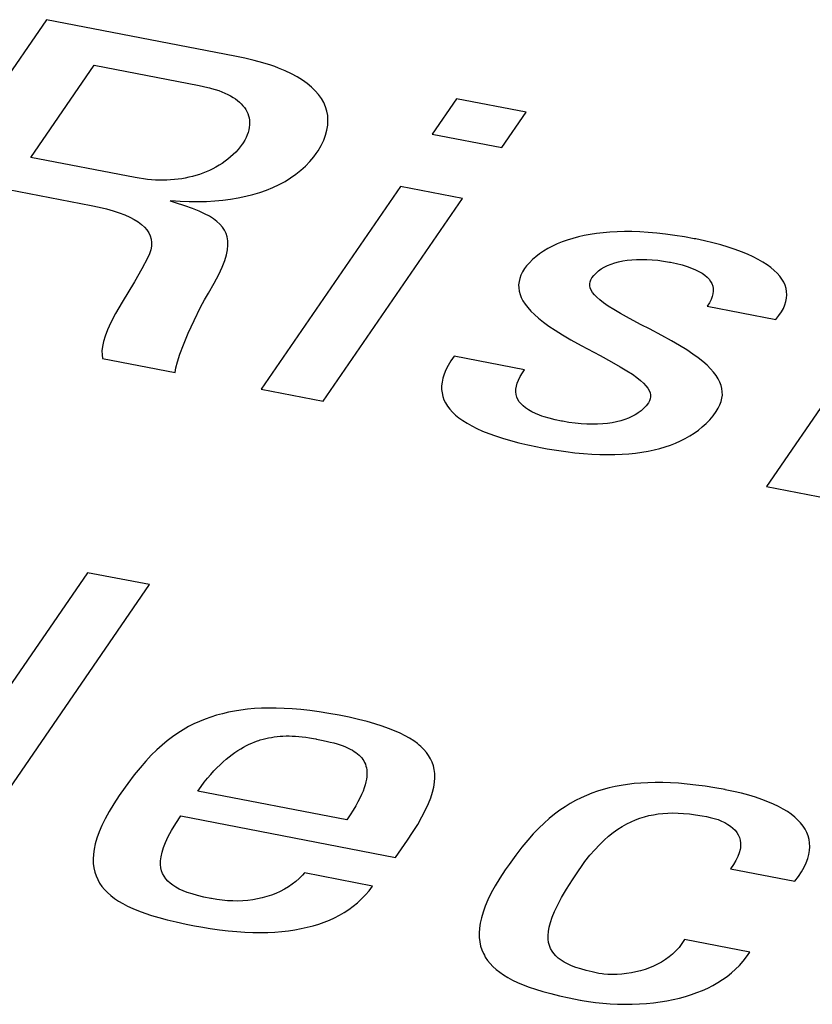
# Model space of a CAD drawing. Header units: millimetres. Extents: x -728 to -141, y -62 to 525.
# Tile 132 of 186: x -236.85 to -234.59, y 472.27 to 475.07. Entities that reach past the tile are written whole.
import ezdxf

# ---------------------------------------------------------------- set-up
doc = ezdxf.new("R2010")
doc.units = ezdxf.units.MM
doc.header["$LTSCALE"] = 23.1
doc.layers.add('R912005502_AM_0', color=7, linetype='CONTINUOUS')

msp = doc.modelspace()

# ---------------------------------------------------------------- linework, layer by layer
at = {"layer": 'R912005502_AM_0', "color": 7}
for p, q in [((-236.7748, 475.0731), (-237.341, 474.2487)), ((-236.2381, 474.9696), (-236.7748, 475.0731)), ((-236.2097, 474.9637), (-236.2381, 474.9696)), ((-236.1832, 474.9573), (-236.2097, 474.9637)), ((-236.8196, 474.6809), (-236.6392, 474.9435)), ((-236.6392, 474.9435), (-236.3398, 474.8858)), ((-236.1586, 474.9505), (-236.1832, 474.9573)), ((-236.1357, 474.9432), (-236.1586, 474.9505)), ((-236.1249, 474.9394), (-236.1357, 474.9432)), ((-236.1145, 474.9355), (-236.1249, 474.9394)), ((-236.095, 474.9274), (-236.1145, 474.9355)), ((-236.0771, 474.919), (-236.095, 474.9274)), ((-236.0607, 474.9101), (-236.0771, 474.919)), ((-236.0458, 474.9009), (-236.0607, 474.9101)), ((-236.3398, 474.8858), (-236.3275, 474.8832)), ((-236.3275, 474.8832), (-236.3158, 474.8805)), ((-236.3158, 474.8805), (-236.3102, 474.8791)), ((-236.3102, 474.8791), (-236.3048, 474.8776)), ((-236.3048, 474.8776), (-236.2944, 474.8744)), ((-236.0323, 474.8913), (-236.0458, 474.9009)), ((-236.0202, 474.8814), (-236.0323, 474.8913)), ((-236.0095, 474.871), (-236.0202, 474.8814)), ((-236.2944, 474.8744), (-236.2845, 474.8711)), ((-236.2845, 474.8711), (-236.2753, 474.8676)), ((-236.2753, 474.8676), (-236.2666, 474.8639)), ((-236.2666, 474.8639), (-236.2584, 474.8601)), ((-236.2584, 474.8601), (-236.2508, 474.856)), ((-236.2508, 474.856), (-236.2437, 474.8518)), ((-236.2437, 474.8518), (-236.237, 474.8475)), ((-236.0002, 474.8602), (-236.0095, 474.871)), ((-235.9922, 474.8491), (-236.0002, 474.8602)), ((-235.9856, 474.8375), (-235.9922, 474.8491)), ((-235.6078, 474.848), (-235.6768, 474.7475)), ((-235.4095, 474.8098), (-235.6078, 474.848)), ((-236.237, 474.8475), (-236.2309, 474.8429)), ((-236.2309, 474.8429), (-236.2252, 474.8381)), ((-236.2252, 474.8381), (-236.2201, 474.8332)), ((-236.2201, 474.8332), (-236.2154, 474.8281)), ((-236.2154, 474.8281), (-236.2112, 474.8228)), ((-236.2112, 474.8228), (-236.2076, 474.8173)), ((-235.9804, 474.8255), (-235.9856, 474.8375)), ((-235.9765, 474.813), (-235.9804, 474.8255)), ((-236.2076, 474.8173), (-236.2044, 474.8116)), ((-236.2044, 474.8116), (-236.2017, 474.8057)), ((-236.2017, 474.8057), (-236.1996, 474.7997)), ((-236.1996, 474.7997), (-236.198, 474.7934)), ((-236.198, 474.7934), (-236.197, 474.7869)), ((-235.9742, 474.8002), (-235.9765, 474.813)), ((-235.9733, 474.7869), (-235.9742, 474.8002)), ((-235.4785, 474.7093), (-235.4095, 474.8098)), ((-236.1974, 474.7666), (-236.1988, 474.7595)), ((-236.1967, 474.7735), (-236.1974, 474.7666)), ((-236.197, 474.7869), (-236.1966, 474.7803)), ((-236.1966, 474.7803), (-236.1967, 474.7735)), ((-235.9762, 474.759), (-235.974, 474.7731)), ((-235.974, 474.7731), (-235.9733, 474.7869)), ((-236.2066, 474.7376), (-236.2104, 474.7303)), ((-236.2034, 474.745), (-236.2066, 474.7376)), ((-236.2008, 474.7523), (-236.2034, 474.745)), ((-236.1988, 474.7595), (-236.2008, 474.7523)), ((-235.9856, 474.7298), (-235.9801, 474.7446)), ((-235.9801, 474.7446), (-235.9762, 474.759)), ((-235.6768, 474.7475), (-235.4785, 474.7093)), ((-236.2232, 474.7113), (-236.2294, 474.7037)), ((-236.2174, 474.7192), (-236.2232, 474.7113)), ((-236.217, 474.7198), (-236.2174, 474.7192)), ((-236.2149, 474.7229), (-236.217, 474.7198)), ((-236.2104, 474.7303), (-236.2149, 474.7229)), ((-236.0017, 474.6994), (-235.9928, 474.7147)), ((-235.9928, 474.7147), (-235.9856, 474.7298)), ((-236.5222, 474.6236), (-236.8196, 474.6809)), ((-236.2506, 474.6825), (-236.2584, 474.676)), ((-236.2432, 474.6893), (-236.2506, 474.6825)), ((-236.2361, 474.6963), (-236.2432, 474.6893)), ((-236.2294, 474.7037), (-236.2361, 474.6963)), ((-236.0247, 474.6691), (-236.0135, 474.6825)), ((-236.0135, 474.6825), (-236.0065, 474.6922)), ((-236.0065, 474.6922), (-236.0017, 474.6994)), ((-236.2924, 474.6534), (-236.3015, 474.6486)), ((-236.2835, 474.6586), (-236.2924, 474.6534)), ((-236.2749, 474.6641), (-236.2835, 474.6586)), ((-236.2665, 474.6699), (-236.2749, 474.6641)), ((-236.2584, 474.676), (-236.2665, 474.6699)), ((-236.0503, 474.6444), (-236.037, 474.6563)), ((-236.037, 474.6563), (-236.0247, 474.6691)), ((-236.3694, 474.6245), (-236.3795, 474.6223)), ((-236.3593, 474.6269), (-236.3694, 474.6245)), ((-236.3493, 474.6297), (-236.3593, 474.6269)), ((-236.3395, 474.6328), (-236.3493, 474.6297)), ((-236.3297, 474.6363), (-236.3395, 474.6328)), ((-236.3202, 474.6401), (-236.3297, 474.6363)), ((-236.3107, 474.6442), (-236.3202, 474.6401)), ((-236.3015, 474.6486), (-236.3107, 474.6442)), ((-236.0796, 474.6226), (-236.0645, 474.6331)), ((-236.0645, 474.6331), (-236.0503, 474.6444)), ((-236.5104, 474.6215), (-236.5222, 474.6236)), ((-236.4988, 474.6197), (-236.5104, 474.6215)), ((-236.4874, 474.6183), (-236.4988, 474.6197)), ((-236.476, 474.6173), (-236.4874, 474.6183)), ((-236.4648, 474.6166), (-236.476, 474.6173)), ((-236.4538, 474.6162), (-236.4648, 474.6166)), ((-236.4428, 474.6161), (-236.4538, 474.6162)), ((-236.432, 474.6164), (-236.4428, 474.6161)), ((-236.4213, 474.6169), (-236.432, 474.6164)), ((-236.4107, 474.6178), (-236.4213, 474.6169)), ((-236.4002, 474.619), (-236.4107, 474.6178)), ((-236.3898, 474.6205), (-236.4002, 474.619)), ((-236.3795, 474.6223), (-236.3898, 474.6205)), ((-235.7671, 474.5982), (-236.1632, 474.0215)), ((-236.1484, 474.5882), (-236.1301, 474.5957)), ((-236.1301, 474.5957), (-236.1125, 474.6039)), ((-236.1125, 474.6039), (-236.0956, 474.6129)), ((-236.0956, 474.6129), (-236.0796, 474.6226)), ((-235.5905, 474.5641), (-235.7671, 474.5982)), ((-236.8824, 474.5895), (-236.6477, 474.5443)), ((-236.2287, 474.5659), (-236.2076, 474.5703)), ((-236.2076, 474.5703), (-236.1872, 474.5756)), ((-236.1872, 474.5756), (-236.1675, 474.5815)), ((-236.1675, 474.5815), (-236.1484, 474.5882)), ((-234.1591, 474.5686), (-234.7253, 473.7442)), ((-236.6477, 474.5443), (-236.625, 474.5396)), ((-236.625, 474.5396), (-236.6041, 474.5346)), ((-236.4219, 474.5563), (-236.4204, 474.5586)), ((-236.4077, 474.5521), (-236.4219, 474.5563)), ((-236.4204, 474.5586), (-236.3942, 474.5566)), ((-236.381, 474.5436), (-236.4077, 474.5521)), ((-236.3942, 474.5566), (-236.3687, 474.5555)), ((-236.3589, 474.5357), (-236.381, 474.5436)), ((-236.3687, 474.5555), (-236.3438, 474.5552)), ((-236.3438, 474.5552), (-236.3196, 474.5557)), ((-236.3196, 474.5557), (-236.2959, 474.5571)), ((-236.2959, 474.5571), (-236.2729, 474.5592)), ((-236.2729, 474.5592), (-236.2505, 474.5622)), ((-236.2505, 474.5622), (-236.2287, 474.5659)), ((-235.9866, 473.9875), (-235.5905, 474.5641)), ((-236.6041, 474.5346), (-236.585, 474.5292)), ((-236.585, 474.5292), (-236.5675, 474.5236)), ((-236.5675, 474.5236), (-236.5517, 474.5175)), ((-236.5517, 474.5175), (-236.5376, 474.5112)), ((-236.3403, 474.5282), (-236.3589, 474.5357)), ((-236.3244, 474.5208), (-236.3403, 474.5282)), ((-236.3109, 474.5136), (-236.3244, 474.5208)), ((-236.2993, 474.5062), (-236.3109, 474.5136)), ((-236.5376, 474.5112), (-236.525, 474.5046)), ((-236.525, 474.5046), (-236.5139, 474.4977)), ((-236.5139, 474.4977), (-236.5042, 474.4904)), ((-236.5042, 474.4904), (-236.496, 474.4829)), ((-236.2893, 474.4987), (-236.2993, 474.5062)), ((-236.2809, 474.4908), (-236.2893, 474.4987)), ((-236.2738, 474.4826), (-236.2809, 474.4908)), ((-236.496, 474.4829), (-236.4891, 474.4749)), ((-236.4891, 474.4749), (-236.4836, 474.4666)), ((-236.4836, 474.4666), (-236.4795, 474.4579)), ((-236.4795, 474.4579), (-236.4768, 474.4487)), ((-236.268, 474.4738), (-236.2738, 474.4826)), ((-236.2635, 474.4645), (-236.268, 474.4738)), ((-236.2604, 474.4545), (-236.2635, 474.4645)), ((-235.2439, 474.4585), (-235.2606, 474.4547)), ((-235.2266, 474.4617), (-235.2439, 474.4585)), ((-235.2087, 474.4644), (-235.2266, 474.4617)), ((-235.19, 474.4666), (-235.2087, 474.4644)), ((-235.1706, 474.4683), (-235.19, 474.4666)), ((-235.1505, 474.4693), (-235.1706, 474.4683)), ((-235.1296, 474.4698), (-235.1505, 474.4693)), ((-235.1079, 474.4697), (-235.1296, 474.4698)), ((-235.0854, 474.469), (-235.1079, 474.4697)), ((-235.0619, 474.4676), (-235.0854, 474.469)), ((-235.0376, 474.4655), (-235.0619, 474.4676)), ((-235.0123, 474.4627), (-235.0376, 474.4655)), ((-234.986, 474.4592), (-235.0123, 474.4627)), ((-234.9587, 474.4549), (-234.986, 474.4592)), ((-236.4758, 474.4288), (-236.4777, 474.4179)), ((-236.4768, 474.4487), (-236.4755, 474.439)), ((-236.4755, 474.439), (-236.4758, 474.4288)), ((-236.2586, 474.4436), (-236.2604, 474.4545)), ((-236.2594, 474.4184), (-236.2582, 474.4316)), ((-236.2582, 474.4316), (-236.2586, 474.4436)), ((-235.3344, 474.4283), (-235.3472, 474.4216)), ((-235.3209, 474.4346), (-235.3344, 474.4283)), ((-235.3067, 474.4404), (-235.3209, 474.4346)), ((-235.292, 474.4457), (-235.3067, 474.4404)), ((-235.2766, 474.4504), (-235.292, 474.4457)), ((-235.2606, 474.4547), (-235.2766, 474.4504)), ((-234.9304, 474.4497), (-234.9587, 474.4549)), ((-234.9263, 474.449), (-234.9304, 474.4497)), ((-234.9015, 474.4437), (-234.9263, 474.449)), ((-234.8778, 474.4381), (-234.9015, 474.4437)), ((-234.8554, 474.4322), (-234.8778, 474.4381)), ((-234.8343, 474.4259), (-234.8554, 474.4322)), ((-236.4814, 474.4065), (-236.4869, 474.3943)), ((-236.4777, 474.4179), (-236.4814, 474.4065)), ((-236.2673, 474.3872), (-236.2623, 474.4037)), ((-236.2623, 474.4037), (-236.2594, 474.4184)), ((-235.3708, 474.4067), (-235.3814, 474.3985)), ((-235.3594, 474.4144), (-235.3708, 474.4067)), ((-235.3472, 474.4216), (-235.3594, 474.4144)), ((-234.8145, 474.4193), (-234.8343, 474.4259)), ((-234.796, 474.4125), (-234.8145, 474.4193)), ((-234.7788, 474.4055), (-234.796, 474.4125)), ((-234.763, 474.3982), (-234.7788, 474.4055)), ((-236.4869, 474.3943), (-236.5035, 474.3636)), ((-236.2744, 474.3686), (-236.2673, 474.3872)), ((-235.4079, 474.3721), (-235.4136, 474.3645)), ((-235.4001, 474.3812), (-235.4079, 474.3721)), ((-235.3912, 474.39), (-235.4001, 474.3812)), ((-235.3814, 474.3985), (-235.3912, 474.39)), ((-235.1867, 474.3684), (-235.1775, 474.373)), ((-235.1775, 474.373), (-235.1676, 474.377)), ((-235.1676, 474.377), (-235.1571, 474.3806)), ((-235.1571, 474.3806), (-235.146, 474.3836)), ((-235.146, 474.3836), (-235.1341, 474.3862)), ((-235.1341, 474.3862), (-235.1217, 474.3882)), ((-235.1217, 474.3882), (-235.1085, 474.3897)), ((-235.1085, 474.3897), (-235.0948, 474.3906)), ((-235.0948, 474.3906), (-235.0804, 474.3909)), ((-235.0804, 474.3909), (-235.0655, 474.3907)), ((-235.0655, 474.3907), (-235.05, 474.3898)), ((-235.05, 474.3898), (-235.0341, 474.3883)), ((-235.0341, 474.3883), (-235.0178, 474.3861)), ((-235.0178, 474.3861), (-235.0011, 474.3832)), ((-235.0011, 474.3832), (-234.998, 474.3826)), ((-234.998, 474.3826), (-234.9808, 474.3789)), ((-234.9808, 474.3789), (-234.9653, 474.3749)), ((-234.9653, 474.3749), (-234.9512, 474.3706)), ((-234.7484, 474.3908), (-234.763, 474.3982)), ((-234.7352, 474.3831), (-234.7484, 474.3908)), ((-234.7231, 474.3754), (-234.7352, 474.3831)), ((-234.7123, 474.3675), (-234.7231, 474.3754)), ((-236.5035, 474.3636), (-236.5245, 474.3272)), ((-236.2971, 474.3231), (-236.2842, 474.3474)), ((-236.2842, 474.3474), (-236.2744, 474.3686)), ((-235.424, 474.3458), (-235.4273, 474.3366)), ((-235.4194, 474.3551), (-235.424, 474.3458)), ((-235.4136, 474.3645), (-235.4194, 474.3551)), ((-235.222, 474.3379), (-235.2164, 474.3451)), ((-235.2164, 474.3451), (-235.2101, 474.3517)), ((-235.2101, 474.3517), (-235.203, 474.3578)), ((-235.203, 474.3578), (-235.1952, 474.3634)), ((-235.1952, 474.3634), (-235.1867, 474.3684)), ((-234.9512, 474.3706), (-234.9386, 474.3661)), ((-234.9386, 474.3661), (-234.9273, 474.3614)), ((-234.9273, 474.3614), (-234.9172, 474.3565)), ((-234.9172, 474.3565), (-234.9084, 474.3513)), ((-234.9084, 474.3513), (-234.9006, 474.3459)), ((-234.9006, 474.3459), (-234.894, 474.3402)), ((-234.7028, 474.3594), (-234.7123, 474.3675)), ((-234.6943, 474.3513), (-234.7028, 474.3594)), ((-234.6871, 474.3429), (-234.6943, 474.3513)), ((-236.5245, 474.3272), (-236.5595, 474.2686)), ((-236.3136, 474.2949), (-236.2971, 474.3231)), ((-235.4295, 474.3275), (-235.4305, 474.3184)), ((-235.4305, 474.3184), (-235.4304, 474.3094)), ((-235.4273, 474.3366), (-235.4295, 474.3275)), ((-235.2281, 474.3211), (-235.2272, 474.3267)), ((-235.2279, 474.3153), (-235.2281, 474.3211)), ((-235.2272, 474.3267), (-235.2252, 474.3323)), ((-235.2252, 474.3323), (-235.222, 474.3379)), ((-234.894, 474.3402), (-234.8884, 474.3343)), ((-234.8884, 474.3343), (-234.8839, 474.3282)), ((-234.8839, 474.3282), (-234.8804, 474.3217)), ((-234.8804, 474.3217), (-234.878, 474.315)), ((-234.681, 474.3345), (-234.6871, 474.3429)), ((-234.676, 474.3259), (-234.681, 474.3345)), ((-234.6721, 474.3172), (-234.676, 474.3259)), ((-234.6693, 474.3083), (-234.6721, 474.3172)), ((-236.3247, 474.2757), (-236.3136, 474.2949)), ((-235.4304, 474.3094), (-235.4291, 474.3003)), ((-235.4291, 474.3003), (-235.4266, 474.2912)), ((-235.4266, 474.2912), (-235.423, 474.282)), ((-235.2265, 474.3094), (-235.2279, 474.3153)), ((-235.2239, 474.3032), (-235.2265, 474.3094)), ((-235.22, 474.2968), (-235.2239, 474.3032)), ((-235.2147, 474.2901), (-235.22, 474.2968)), ((-235.2079, 474.2829), (-235.2147, 474.2901)), ((-234.8773, 474.2929), (-234.8794, 474.2848)), ((-234.878, 474.315), (-234.8766, 474.308)), ((-234.8764, 474.3006), (-234.8773, 474.2929)), ((-234.8766, 474.308), (-234.8764, 474.3006)), ((-234.6676, 474.2993), (-234.6693, 474.3083)), ((-234.6678, 474.2807), (-234.6671, 474.2901)), ((-234.6671, 474.2901), (-234.6676, 474.2993)), ((-236.5595, 474.2686), (-236.5779, 474.2366)), ((-236.336, 474.2545), (-236.3247, 474.2757)), ((-235.423, 474.282), (-235.4182, 474.2726)), ((-235.4182, 474.2726), (-235.4121, 474.2632)), ((-235.4121, 474.2632), (-235.4047, 474.2536)), ((-235.1992, 474.2753), (-235.2079, 474.2829)), ((-235.1886, 474.267), (-235.1992, 474.2753)), ((-235.1756, 474.258), (-235.1886, 474.267)), ((-234.8876, 474.2672), (-234.8939, 474.2578)), ((-234.8828, 474.2762), (-234.8876, 474.2672)), ((-234.8794, 474.2848), (-234.8828, 474.2762)), ((-234.6769, 474.2513), (-234.6726, 474.2613)), ((-234.6726, 474.2613), (-234.6696, 474.2711)), ((-234.6696, 474.2711), (-234.6678, 474.2807)), ((-236.5779, 474.2366), (-236.5911, 474.2115)), ((-236.3546, 474.2171), (-236.336, 474.2545)), ((-235.4047, 474.2536), (-235.3959, 474.2437)), ((-235.3959, 474.2437), (-235.3857, 474.2336)), ((-235.3857, 474.2336), (-235.3737, 474.2231)), ((-235.1597, 474.248), (-235.1756, 474.258)), ((-235.1401, 474.2365), (-235.1597, 474.248)), ((-235.1154, 474.2229), (-235.1401, 474.2365)), ((-234.8939, 474.2578), (-234.6979, 474.22)), ((-234.6895, 474.2307), (-234.6825, 474.2411)), ((-234.6825, 474.2411), (-234.6769, 474.2513)), ((-236.5911, 474.2115), (-236.6009, 474.1905)), ((-236.3714, 474.1804), (-236.3546, 474.2171)), ((-235.3737, 474.2231), (-235.36, 474.2123)), ((-235.36, 474.2123), (-235.3444, 474.2009)), ((-235.0814, 474.2049), (-235.1154, 474.2229)), ((-235.0578, 474.1926), (-235.0814, 474.2049)), ((-234.6979, 474.22), (-234.6895, 474.2307)), ((-236.6009, 474.1905), (-236.608, 474.1724)), ((-236.3849, 474.1479), (-236.3714, 474.1804)), ((-235.3444, 474.2009), (-235.3264, 474.1889)), ((-235.3264, 474.1889), (-235.3058, 474.1761)), ((-235.3058, 474.1761), (-235.2817, 474.162)), ((-235.0228, 474.1741), (-235.0578, 474.1926)), ((-236.6128, 474.1566), (-236.6157, 474.1426)), ((-236.608, 474.1724), (-236.6128, 474.1566)), ((-236.395, 474.1207), (-236.3849, 474.1479)), ((-235.2817, 474.162), (-235.2528, 474.1459)), ((-234.9953, 474.159), (-235.0228, 474.1741)), ((-234.9722, 474.1455), (-234.9953, 474.159)), ((-236.6157, 474.1426), (-236.6169, 474.13)), ((-236.6169, 474.13), (-236.6166, 474.1188)), ((-236.4019, 474.0988), (-236.395, 474.1207)), ((-235.2528, 474.1459), (-235.1985, 474.1167)), ((-234.9522, 474.1331), (-234.9722, 474.1455)), ((-234.9347, 474.1214), (-234.9522, 474.1331)), ((-234.9194, 474.1103), (-234.9347, 474.1214)), ((-236.6166, 474.1188), (-236.6148, 474.1086)), ((-236.6148, 474.1086), (-236.408, 474.0687)), ((-236.4061, 474.0817), (-236.4019, 474.0988)), ((-235.6237, 474.1015), (-235.6315, 474.0886)), ((-235.6144, 474.1149), (-235.6237, 474.1015)), ((-235.4139, 474.0762), (-235.6144, 474.1149)), ((-235.1985, 474.1167), (-235.1658, 474.099)), ((-235.1658, 474.099), (-235.1416, 474.0853)), ((-234.906, 474.0997), (-234.9194, 474.1103)), ((-234.8943, 474.0894), (-234.906, 474.0997)), ((-236.408, 474.0687), (-236.4061, 474.0817)), ((-235.6428, 474.0643), (-235.6464, 474.0527)), ((-235.6378, 474.0762), (-235.6428, 474.0643)), ((-235.6315, 474.0886), (-235.6378, 474.0762)), ((-235.4261, 474.0571), (-235.4198, 474.0675)), ((-235.4198, 474.0675), (-235.4139, 474.0762)), ((-235.1416, 474.0853), (-235.1223, 474.0737)), ((-235.1223, 474.0737), (-235.1067, 474.0636)), ((-235.1067, 474.0636), (-235.0938, 474.0544)), ((-234.8842, 474.0794), (-234.8943, 474.0894)), ((-234.8756, 474.0696), (-234.8842, 474.0794)), ((-234.8684, 474.0601), (-234.8756, 474.0696)), ((-235.6487, 474.0416), (-235.6499, 474.0309)), ((-235.6464, 474.0527), (-235.6487, 474.0416)), ((-235.437, 474.0294), (-235.4346, 474.0381)), ((-235.4346, 474.0381), (-235.431, 474.0473)), ((-235.431, 474.0473), (-235.4261, 474.0571)), ((-235.0938, 474.0544), (-235.0833, 474.046)), ((-235.0833, 474.046), (-235.0748, 474.0382)), ((-235.0748, 474.0382), (-235.068, 474.0309)), ((-234.8624, 474.0506), (-234.8684, 474.0601)), ((-234.8577, 474.0413), (-234.8624, 474.0506)), ((-234.8542, 474.0321), (-234.8577, 474.0413)), ((-236.1632, 474.0215), (-235.9866, 473.9875)), ((-235.6499, 474.0309), (-235.6498, 474.0205)), ((-235.6498, 474.0205), (-235.6487, 474.0105)), ((-235.6487, 474.0105), (-235.6464, 474.0007)), ((-235.4384, 474.0133), (-235.4383, 474.0211)), ((-235.4375, 474.0058), (-235.4384, 474.0133)), ((-235.4383, 474.0211), (-235.437, 474.0294)), ((-235.068, 474.0309), (-235.0627, 474.024)), ((-235.0627, 474.024), (-235.0589, 474.0175)), ((-235.0589, 474.0175), (-235.0564, 474.0112)), ((-235.0564, 474.0112), (-235.0551, 474.0052)), ((-234.8519, 474.023), (-234.8542, 474.0321)), ((-234.8507, 474.0138), (-234.8519, 474.023)), ((-234.8506, 474.0047), (-234.8507, 474.0138)), ((-235.6464, 474.0007), (-235.6431, 473.9912)), ((-235.6431, 473.9912), (-235.6386, 473.9821)), ((-235.6386, 473.9821), (-235.6331, 473.9731)), ((-235.4355, 473.9987), (-235.4375, 474.0058)), ((-235.4326, 473.992), (-235.4355, 473.9987)), ((-235.4286, 473.9855), (-235.4326, 473.992)), ((-235.4236, 473.9793), (-235.4286, 473.9855)), ((-235.4177, 473.9734), (-235.4236, 473.9793)), ((-235.0612, 473.9823), (-235.0673, 473.9743)), ((-235.0579, 473.9879), (-235.0612, 473.9823)), ((-235.0558, 473.9936), (-235.0579, 473.9879)), ((-235.0549, 473.9993), (-235.0558, 473.9936)), ((-235.0551, 474.0052), (-235.0549, 473.9993)), ((-234.8574, 473.9769), (-234.854, 473.9863)), ((-234.854, 473.9863), (-234.8517, 473.9955)), ((-234.8517, 473.9955), (-234.8506, 474.0047)), ((-235.6331, 473.9731), (-235.6266, 473.9644)), ((-235.6266, 473.9644), (-235.619, 473.956)), ((-235.619, 473.956), (-235.6102, 473.9477)), ((-235.4107, 473.9677), (-235.4177, 473.9734)), ((-235.4026, 473.9623), (-235.4107, 473.9677)), ((-235.3933, 473.957), (-235.4026, 473.9623)), ((-235.3828, 473.952), (-235.3933, 473.957)), ((-235.371, 473.9472), (-235.3828, 473.952)), ((-235.0941, 473.9511), (-235.0986, 473.9483)), ((-235.0898, 473.954), (-235.0941, 473.9511)), ((-235.0816, 473.9601), (-235.0898, 473.954)), ((-235.0741, 473.9669), (-235.0816, 473.9601)), ((-235.0673, 473.9743), (-235.0741, 473.9669)), ((-234.877, 473.9458), (-234.8681, 473.9579)), ((-234.8681, 473.9579), (-234.8621, 473.9675)), ((-234.8621, 473.9675), (-234.8574, 473.9769)), ((-235.6102, 473.9477), (-235.6004, 473.9397)), ((-235.6004, 473.9397), (-235.5894, 473.9318)), ((-235.5894, 473.9318), (-235.5773, 473.9241)), ((-235.5773, 473.9241), (-235.5639, 473.9166)), ((-235.3646, 473.9449), (-235.371, 473.9472)), ((-235.3578, 473.9427), (-235.3646, 473.9449)), ((-235.3432, 473.9384), (-235.3578, 473.9427)), ((-235.327, 473.9343), (-235.3432, 473.9384)), ((-235.309, 473.9305), (-235.327, 473.9343)), ((-235.3053, 473.9298), (-235.309, 473.9305)), ((-235.2873, 473.9268), (-235.3053, 473.9298)), ((-235.2699, 473.9245), (-235.2873, 473.9268)), ((-235.2529, 473.9229), (-235.2699, 473.9245)), ((-235.1775, 473.924), (-235.1913, 473.9226)), ((-235.1644, 473.9259), (-235.1775, 473.924)), ((-235.1519, 473.9283), (-235.1644, 473.9259)), ((-235.14, 473.9313), (-235.1519, 473.9283)), ((-235.1287, 473.9348), (-235.14, 473.9313)), ((-235.1181, 473.9388), (-235.1287, 473.9348)), ((-235.1081, 473.9433), (-235.1181, 473.9388)), ((-235.0986, 473.9483), (-235.1081, 473.9433)), ((-234.9076, 473.9138), (-234.8968, 473.9237)), ((-234.8968, 473.9237), (-234.8866, 473.9344)), ((-234.8866, 473.9344), (-234.877, 473.9458)), ((-235.5639, 473.9166), (-235.5492, 473.9092)), ((-235.5492, 473.9092), (-235.5331, 473.9021)), ((-235.5331, 473.9021), (-235.5156, 473.8951)), ((-235.5156, 473.8951), (-235.4967, 473.8882)), ((-235.2366, 473.9219), (-235.2529, 473.9229)), ((-235.2208, 473.9215), (-235.2366, 473.9219)), ((-235.2057, 473.9218), (-235.2208, 473.9215)), ((-235.1913, 473.9226), (-235.2057, 473.9218)), ((-234.9432, 473.888), (-234.9308, 473.896)), ((-234.9308, 473.896), (-234.9189, 473.9046)), ((-234.9189, 473.9046), (-234.9076, 473.9138)), ((-235.4967, 473.8882), (-235.4761, 473.8816)), ((-235.4761, 473.8816), (-235.454, 473.8751)), ((-235.454, 473.8751), (-235.4301, 473.8688)), ((-235.4301, 473.8688), (-235.4044, 473.8628)), ((-234.9981, 473.8621), (-234.9836, 473.8677)), ((-234.9836, 473.8677), (-234.9696, 473.8739)), ((-234.9696, 473.8739), (-234.9561, 473.8807)), ((-234.9561, 473.8807), (-234.9432, 473.888)), ((-235.4044, 473.8628), (-235.3768, 473.857)), ((-235.3768, 473.857), (-235.3681, 473.8553)), ((-235.3681, 473.8553), (-235.3497, 473.8519)), ((-235.3497, 473.8519), (-235.3224, 473.8473)), ((-235.3224, 473.8473), (-235.2961, 473.8435)), ((-235.2961, 473.8435), (-235.2706, 473.8405)), ((-235.2706, 473.8405), (-235.2461, 473.8382)), ((-235.1165, 473.8376), (-235.0976, 473.8395)), ((-235.0976, 473.8395), (-235.0794, 473.8419)), ((-235.0794, 473.8419), (-235.0619, 473.8449)), ((-235.0619, 473.8449), (-235.0451, 473.8484)), ((-235.0451, 473.8484), (-235.0289, 473.8525)), ((-235.0289, 473.8525), (-235.0132, 473.857)), ((-235.0132, 473.857), (-234.9981, 473.8621)), ((-235.2461, 473.8382), (-235.2224, 473.8365)), ((-235.2224, 473.8365), (-235.1995, 473.8355)), ((-235.1995, 473.8355), (-235.1776, 473.8351)), ((-235.1776, 473.8351), (-235.1564, 473.8354)), ((-235.1564, 473.8354), (-235.1361, 473.8362)), ((-235.1361, 473.8362), (-235.1165, 473.8376)), ((-234.7253, 473.7442), (-234.5486, 473.7101)), ((-236.6579, 473.4989), (-237.2241, 472.6745)), ((-236.4813, 473.4648), (-236.6579, 473.4989)), ((-237.0475, 472.6404), (-236.4813, 473.4648)), ((-236.2024, 473.1101), (-236.2211, 473.1078)), ((-236.183, 473.1118), (-236.2024, 473.1101)), ((-236.163, 473.1129), (-236.183, 473.1118)), ((-236.1423, 473.1135), (-236.163, 473.1129)), ((-236.1207, 473.1134), (-236.1423, 473.1135)), ((-236.0983, 473.1127), (-236.1207, 473.1134)), ((-236.075, 473.1113), (-236.0983, 473.1127)), ((-236.0507, 473.1092), (-236.075, 473.1113)), ((-236.3233, 473.082), (-236.3392, 473.0756)), ((-236.3072, 473.0878), (-236.3233, 473.082)), ((-236.2908, 473.093), (-236.3072, 473.0878)), ((-236.2741, 473.0975), (-236.2908, 473.093)), ((-236.2569, 473.1015), (-236.2741, 473.0975)), ((-236.2393, 473.1049), (-236.2569, 473.1015)), ((-236.2211, 473.1078), (-236.2393, 473.1049)), ((-236.0253, 473.1064), (-236.0507, 473.1092)), ((-235.9988, 473.1028), (-236.0253, 473.1064)), ((-235.971, 473.0984), (-235.9988, 473.1028)), ((-235.9419, 473.0931), (-235.971, 473.0984)), ((-235.9129, 473.0872), (-235.9419, 473.0931)), ((-235.8864, 473.0812), (-235.9129, 473.0872)), ((-236.3702, 473.0606), (-236.3854, 473.0519)), ((-236.3548, 473.0684), (-236.3702, 473.0606)), ((-236.3392, 473.0756), (-236.3548, 473.0684)), ((-235.862, 473.075), (-235.8864, 473.0812)), ((-235.8397, 473.0687), (-235.862, 473.075)), ((-235.8193, 473.0622), (-235.8397, 473.0687)), ((-235.8007, 473.0556), (-235.8193, 473.0622)), ((-235.7836, 473.0488), (-235.8007, 473.0556)), ((-236.4157, 473.032), (-236.4307, 473.0206)), ((-236.4006, 473.0424), (-236.4157, 473.032)), ((-236.3854, 473.0519), (-236.4006, 473.0424)), ((-236.1581, 473.0249), (-236.1502, 473.0269)), ((-236.1502, 473.0269), (-236.1422, 473.0287)), ((-236.1422, 473.0287), (-236.1342, 473.0301)), ((-236.1342, 473.0301), (-236.1262, 473.0314)), ((-236.1262, 473.0314), (-236.118, 473.0324)), ((-236.118, 473.0324), (-236.1098, 473.0332)), ((-236.1098, 473.0332), (-236.1014, 473.0337)), ((-236.1014, 473.0337), (-236.0928, 473.034)), ((-236.0928, 473.034), (-236.0841, 473.034)), ((-236.0841, 473.034), (-236.0751, 473.0338)), ((-236.0751, 473.0338), (-236.0659, 473.0334)), ((-236.0659, 473.0334), (-236.0564, 473.0327)), ((-236.0564, 473.0327), (-236.0466, 473.0317)), ((-236.0466, 473.0317), (-236.0363, 473.0304)), ((-236.0363, 473.0304), (-236.0256, 473.0288)), ((-236.0256, 473.0288), (-236.0143, 473.0269)), ((-236.0143, 473.0269), (-236.0078, 473.0257)), ((-235.768, 473.0419), (-235.7836, 473.0488)), ((-235.7538, 473.0348), (-235.768, 473.0419)), ((-235.7408, 473.0275), (-235.7538, 473.0348)), ((-235.7291, 473.02), (-235.7408, 473.0275)), ((-236.4458, 473.008), (-236.461, 472.9943)), ((-236.4307, 473.0206), (-236.4458, 473.008)), ((-236.2218, 472.9976), (-236.2138, 473.0023)), ((-236.2138, 473.0023), (-236.2057, 473.0065)), ((-236.2057, 473.0065), (-236.1977, 473.0104)), ((-236.1977, 473.0104), (-236.1898, 473.0139)), ((-236.1898, 473.0139), (-236.1819, 473.0171)), ((-236.1819, 473.0171), (-236.1739, 473.02)), ((-236.1739, 473.02), (-236.17, 473.0213)), ((-236.17, 473.0213), (-236.166, 473.0226)), ((-236.166, 473.0226), (-236.1581, 473.0249)), ((-236.0078, 473.0257), (-236.0062, 473.0254)), ((-236.0062, 473.0254), (-235.9917, 473.0224)), ((-235.9917, 473.0224), (-235.9788, 473.0196)), ((-235.9788, 473.0196), (-235.9673, 473.0168)), ((-235.9673, 473.0168), (-235.9568, 473.0141)), ((-235.9568, 473.0141), (-235.9473, 473.0113)), ((-235.9473, 473.0113), (-235.9385, 473.0085)), ((-235.9385, 473.0085), (-235.9305, 473.0056)), ((-235.9305, 473.0056), (-235.9231, 473.0027)), ((-235.9231, 473.0027), (-235.9162, 472.9997)), ((-235.9162, 472.9997), (-235.9099, 472.9966)), ((-235.7185, 473.0122), (-235.7291, 473.02)), ((-235.7136, 473.0083), (-235.7185, 473.0122)), ((-235.709, 473.0042), (-235.7136, 473.0083)), ((-235.7005, 472.9959), (-235.709, 473.0042)), ((-236.4764, 472.9791), (-236.492, 472.9624)), ((-236.461, 472.9943), (-236.4764, 472.9791)), ((-236.2634, 472.9678), (-236.2549, 472.9748)), ((-236.2549, 472.9748), (-236.2465, 472.9812)), ((-236.2465, 472.9812), (-236.2382, 472.9871)), ((-236.2382, 472.9871), (-236.23, 472.9926)), ((-236.23, 472.9926), (-236.2218, 472.9976)), ((-235.9099, 472.9966), (-235.904, 472.9934)), ((-235.904, 472.9934), (-235.8986, 472.9902)), ((-235.8986, 472.9902), (-235.8936, 472.9868)), ((-235.8936, 472.9868), (-235.889, 472.9832)), ((-235.889, 472.9832), (-235.8847, 472.9795)), ((-235.8847, 472.9795), (-235.8808, 472.9757)), ((-235.8808, 472.9757), (-235.8773, 472.9716)), ((-235.8773, 472.9716), (-235.8741, 472.9674)), ((-235.6931, 472.9873), (-235.7005, 472.9959)), ((-235.6867, 472.9784), (-235.6931, 472.9873)), ((-235.6813, 472.9691), (-235.6867, 472.9784)), ((-236.5082, 472.9438), (-236.525, 472.923)), ((-236.492, 472.9624), (-236.5082, 472.9438)), ((-236.2982, 472.9344), (-236.2893, 472.9437)), ((-236.2893, 472.9437), (-236.2806, 472.9523)), ((-236.2806, 472.9523), (-236.2719, 472.9604)), ((-236.2719, 472.9604), (-236.2634, 472.9678)), ((-235.8741, 472.9674), (-235.8713, 472.963)), ((-235.8713, 472.963), (-235.8689, 472.9583)), ((-235.8689, 472.9583), (-235.8668, 472.9535)), ((-235.8668, 472.9535), (-235.8651, 472.9483)), ((-235.8651, 472.9483), (-235.8638, 472.9429)), ((-235.8638, 472.9429), (-235.8629, 472.9372)), ((-235.6768, 472.9593), (-235.6813, 472.9691)), ((-235.6734, 472.9491), (-235.6768, 472.9593)), ((-235.671, 472.9383), (-235.6734, 472.9491)), ((-236.525, 472.923), (-236.5429, 472.8992)), ((-236.3162, 472.9138), (-236.3071, 472.9244)), ((-236.3071, 472.9244), (-236.2982, 472.9344)), ((-235.8629, 472.9179), (-235.8639, 472.9107)), ((-235.8629, 472.9372), (-235.8625, 472.9311)), ((-235.8624, 472.9247), (-235.8629, 472.9179)), ((-235.8625, 472.9311), (-235.8624, 472.9247)), ((-235.6696, 472.9269), (-235.671, 472.9383)), ((-235.6702, 472.9021), (-235.6693, 472.9149)), ((-235.6693, 472.9149), (-235.6696, 472.9269)), ((-236.5429, 472.8992), (-236.5627, 472.8715)), ((-236.344, 472.8771), (-236.3346, 472.8902)), ((-236.3346, 472.8902), (-236.3254, 472.9024)), ((-236.3254, 472.9024), (-236.3162, 472.9138)), ((-235.8702, 472.8864), (-235.8736, 472.8773)), ((-235.8675, 472.895), (-235.8702, 472.8864)), ((-235.8654, 472.9031), (-235.8675, 472.895)), ((-235.8639, 472.9107), (-235.8654, 472.9031)), ((-235.6759, 472.874), (-235.6724, 472.8885)), ((-235.6724, 472.8885), (-235.6702, 472.9021)), ((-235.1728, 472.8862), (-235.1895, 472.8818)), ((-235.1558, 472.8901), (-235.1728, 472.8862)), ((-235.1382, 472.8934), (-235.1558, 472.8901)), ((-235.1202, 472.8961), (-235.1382, 472.8934)), ((-235.1016, 472.8983), (-235.1202, 472.8961)), ((-235.0823, 472.9), (-235.1016, 472.8983)), ((-235.0624, 472.9011), (-235.0823, 472.9)), ((-235.0418, 472.9016), (-235.0624, 472.9011)), ((-235.0204, 472.9014), (-235.0418, 472.9016)), ((-234.9982, 472.9007), (-235.0204, 472.9014)), ((-234.9751, 472.8993), (-234.9982, 472.9007)), ((-234.9509, 472.8972), (-234.9751, 472.8993)), ((-234.9257, 472.8944), (-234.9509, 472.8972)), ((-234.8994, 472.8908), (-234.9257, 472.8944)), ((-234.8719, 472.8864), (-234.8994, 472.8908)), ((-234.843, 472.8812), (-234.8719, 472.8864)), ((-236.5674, 472.8646), (-236.5828, 472.8413)), ((-236.5627, 472.8715), (-236.5674, 472.8646)), ((-235.9196, 472.7953), (-236.344, 472.8771)), ((-235.8776, 472.8676), (-235.8825, 472.8574)), ((-235.8736, 472.8773), (-235.8776, 472.8676)), ((-235.6873, 472.8416), (-235.6808, 472.8584)), ((-235.6808, 472.8584), (-235.6759, 472.874)), ((-235.253, 472.8579), (-235.2683, 472.8502)), ((-235.2375, 472.8648), (-235.253, 472.8579)), ((-235.2218, 472.8711), (-235.2375, 472.8648)), ((-235.2058, 472.8767), (-235.2218, 472.8711)), ((-235.1895, 472.8818), (-235.2058, 472.8767)), ((-234.8424, 472.881), (-234.843, 472.8812)), ((-234.8187, 472.8761), (-234.8424, 472.881)), ((-234.7964, 472.8709), (-234.8187, 472.8761)), ((-234.7756, 472.8653), (-234.7964, 472.8709)), ((-234.7561, 472.8595), (-234.7756, 472.8653)), ((-234.7379, 472.8533), (-234.7561, 472.8595)), ((-236.5828, 472.8413), (-236.5962, 472.8193)), ((-235.8945, 472.8348), (-235.9019, 472.8224)), ((-235.8881, 472.8464), (-235.8945, 472.8348)), ((-235.8825, 472.8574), (-235.8881, 472.8464)), ((-235.6955, 472.8235), (-235.6873, 472.8416)), ((-235.2985, 472.8326), (-235.3134, 472.8224)), ((-235.2835, 472.8418), (-235.2985, 472.8326)), ((-235.2683, 472.8502), (-235.2835, 472.8418)), ((-234.7211, 472.8469), (-234.7379, 472.8533)), ((-234.7054, 472.8402), (-234.7211, 472.8469)), ((-234.691, 472.8333), (-234.7054, 472.8402)), ((-234.6777, 472.8261), (-234.691, 472.8333)), ((-236.5962, 472.8193), (-236.6076, 472.7986)), ((-236.4069, 472.7848), (-236.3927, 472.8063)), ((-236.3927, 472.8063), (-235.7807, 472.6883)), ((-235.9102, 472.8093), (-235.9196, 472.7953)), ((-235.9019, 472.8224), (-235.9102, 472.8093)), ((-235.718, 472.7824), (-235.7057, 472.8038)), ((-235.7057, 472.8038), (-235.6955, 472.8235)), ((-235.3284, 472.8114), (-235.3433, 472.7992)), ((-235.3134, 472.8224), (-235.3284, 472.8114)), ((-235.0852, 472.8), (-235.0724, 472.804)), ((-235.0724, 472.804), (-235.0596, 472.8073)), ((-235.0596, 472.8073), (-235.0466, 472.81)), ((-235.0466, 472.81), (-235.0334, 472.812)), ((-235.0334, 472.812), (-235.0198, 472.8135)), ((-235.0198, 472.8135), (-235.0059, 472.8145)), ((-235.0059, 472.8145), (-234.9915, 472.8148)), ((-234.9915, 472.8148), (-234.9765, 472.8146)), ((-234.9765, 472.8146), (-234.9608, 472.8137)), ((-234.9608, 472.8137), (-234.9442, 472.8122)), ((-234.9442, 472.8122), (-234.9266, 472.8099)), ((-234.9266, 472.8099), (-234.9076, 472.8069)), ((-234.9076, 472.8069), (-234.8956, 472.8047)), ((-234.8956, 472.8047), (-234.8851, 472.8024)), ((-234.8851, 472.8024), (-234.8736, 472.7993)), ((-234.6655, 472.8187), (-234.6777, 472.8261)), ((-234.6545, 472.811), (-234.6655, 472.8187)), ((-234.6445, 472.803), (-234.6545, 472.811)), ((-234.6356, 472.7948), (-234.6445, 472.803)), ((-236.6171, 472.7791), (-236.6249, 472.7607)), ((-236.6076, 472.7986), (-236.6171, 472.7791)), ((-236.4186, 472.7652), (-236.4069, 472.7848)), ((-235.7327, 472.7588), (-235.718, 472.7824)), ((-235.3583, 472.7859), (-235.3735, 472.7712)), ((-235.3433, 472.7992), (-235.3583, 472.7859)), ((-235.1484, 472.7684), (-235.1357, 472.7765)), ((-235.1357, 472.7765), (-235.123, 472.7836)), ((-235.123, 472.7836), (-235.1104, 472.7899)), ((-235.1104, 472.7899), (-235.0978, 472.7953)), ((-235.0978, 472.7953), (-235.0852, 472.8)), ((-234.8736, 472.7993), (-234.8627, 472.7958)), ((-234.8627, 472.7958), (-234.8526, 472.7918)), ((-234.8526, 472.7918), (-234.8433, 472.7873)), ((-234.8433, 472.7873), (-234.8348, 472.7825)), ((-234.8348, 472.7825), (-234.8271, 472.7772)), ((-234.8271, 472.7772), (-234.8203, 472.7716)), ((-234.6277, 472.7863), (-234.6356, 472.7948)), ((-234.6241, 472.782), (-234.6277, 472.7863)), ((-234.6208, 472.7776), (-234.6241, 472.782)), ((-234.615, 472.7686), (-234.6208, 472.7776)), ((-236.6249, 472.7607), (-236.6312, 472.7434)), ((-236.4358, 472.7311), (-236.4282, 472.7474)), ((-236.4282, 472.7474), (-236.4186, 472.7652)), ((-235.747, 472.7374), (-235.7327, 472.7588)), ((-235.3889, 472.7551), (-235.4048, 472.7372)), ((-235.3735, 472.7712), (-235.3889, 472.7551)), ((-235.1874, 472.7375), (-235.1743, 472.749)), ((-235.1743, 472.749), (-235.1613, 472.7593)), ((-235.1613, 472.7593), (-235.1484, 472.7684)), ((-234.8203, 472.7716), (-234.8143, 472.7656)), ((-234.8143, 472.7656), (-234.8093, 472.7591)), ((-234.8093, 472.7591), (-234.8052, 472.7523)), ((-234.8052, 472.7523), (-234.802, 472.745)), ((-234.6103, 472.7593), (-234.615, 472.7686)), ((-234.6065, 472.7496), (-234.6103, 472.7593)), ((-234.6039, 472.7397), (-234.6065, 472.7496)), ((-236.6359, 472.7271), (-236.6392, 472.7117)), ((-236.6312, 472.7434), (-236.6359, 472.7271)), ((-236.4416, 472.7163), (-236.4358, 472.7311)), ((-235.7807, 472.6883), (-235.747, 472.7374)), ((-235.4048, 472.7372), (-235.4212, 472.7172)), ((-235.2141, 472.7103), (-235.2007, 472.7246)), ((-235.2007, 472.7246), (-235.1874, 472.7375)), ((-234.802, 472.745), (-234.7999, 472.7372)), ((-234.7999, 472.7372), (-234.7988, 472.729)), ((-234.7988, 472.7202), (-234.7993, 472.7157)), ((-234.7988, 472.729), (-234.7988, 472.7202)), ((-234.6023, 472.7295), (-234.6039, 472.7397)), ((-234.6026, 472.708), (-234.6019, 472.7189)), ((-234.6019, 472.7189), (-234.6023, 472.7295)), ((-236.6412, 472.6972), (-236.6419, 472.6835)), ((-236.6392, 472.7117), (-236.6412, 472.6972)), ((-236.4499, 472.679), (-236.4485, 472.6904)), ((-236.4485, 472.6904), (-236.4458, 472.7028)), ((-236.4458, 472.7028), (-236.4416, 472.7163)), ((-235.4386, 472.6946), (-235.4575, 472.6684)), ((-235.4212, 472.7172), (-235.4386, 472.6946)), ((-235.2417, 472.6765), (-235.2278, 472.6943)), ((-235.2278, 472.6943), (-235.2141, 472.7103)), ((-234.8065, 472.6907), (-234.8118, 472.6797)), ((-234.8026, 472.7011), (-234.8065, 472.6907)), ((-234.8001, 472.7109), (-234.8026, 472.7011)), ((-234.7993, 472.7157), (-234.8001, 472.7109)), ((-234.6077, 472.685), (-234.6045, 472.6967)), ((-234.6045, 472.6967), (-234.6026, 472.708)), ((-236.6419, 472.6835), (-236.6415, 472.6706)), ((-236.6415, 472.6706), (-236.6399, 472.6583)), ((-236.45, 472.6686), (-236.4499, 472.679)), ((-236.449, 472.6591), (-236.45, 472.6686)), ((-235.4575, 472.6684), (-235.4685, 472.6527)), ((-235.2558, 472.6569), (-235.2417, 472.6765)), ((-234.8186, 472.668), (-234.8271, 472.6557)), ((-234.8118, 472.6797), (-234.8186, 472.668)), ((-234.6179, 472.6604), (-234.6121, 472.6729)), ((-234.6121, 472.6729), (-234.6077, 472.685)), ((-236.6399, 472.6583), (-236.6373, 472.6467)), ((-236.6373, 472.6467), (-236.6336, 472.6357)), ((-236.6336, 472.6357), (-236.629, 472.6252)), ((-236.447, 472.6502), (-236.449, 472.6591)), ((-236.444, 472.6421), (-236.447, 472.6502)), ((-236.4401, 472.6345), (-236.444, 472.6421)), ((-236.4352, 472.6274), (-236.4401, 472.6345)), ((-236.046, 472.6377), (-236.0549, 472.6285)), ((-236.0405, 472.644), (-236.046, 472.6377)), ((-235.8465, 472.6066), (-236.0405, 472.644)), ((-235.4685, 472.6527), (-235.4838, 472.6295)), ((-235.2774, 472.6246), (-235.2565, 472.6558)), ((-235.2565, 472.6558), (-235.2558, 472.6569)), ((-234.8271, 472.6557), (-234.6439, 472.6204)), ((-234.6439, 472.6204), (-234.6338, 472.6341)), ((-234.6338, 472.6341), (-234.6251, 472.6475)), ((-234.6251, 472.6475), (-234.6179, 472.6604)), ((-236.629, 472.6252), (-236.6234, 472.6152)), ((-236.6234, 472.6152), (-236.6169, 472.6057)), ((-236.6169, 472.6057), (-236.6094, 472.5967)), ((-236.4294, 472.6209), (-236.4352, 472.6274)), ((-236.4228, 472.6147), (-236.4294, 472.6209)), ((-236.4152, 472.6089), (-236.4228, 472.6147)), ((-236.4065, 472.6035), (-236.4152, 472.6089)), ((-236.075, 472.6118), (-236.0859, 472.6044)), ((-236.0646, 472.6199), (-236.075, 472.6118)), ((-236.0549, 472.6285), (-236.0646, 472.6199)), ((-235.8564, 472.5936), (-235.8465, 472.6066)), ((-235.4971, 472.6077), (-235.5084, 472.5872)), ((-235.4838, 472.6295), (-235.4971, 472.6077)), ((-235.2944, 472.5976), (-235.2774, 472.6246)), ((-236.6094, 472.5967), (-236.601, 472.588)), ((-236.601, 472.588), (-236.5916, 472.5798)), ((-236.5916, 472.5798), (-236.5812, 472.5718)), ((-236.3969, 472.5983), (-236.4065, 472.6035)), ((-236.386, 472.5934), (-236.3969, 472.5983)), ((-236.3738, 472.5887), (-236.386, 472.5934)), ((-236.3602, 472.5842), (-236.3738, 472.5887)), ((-236.3447, 472.5798), (-236.3602, 472.5842)), ((-236.3272, 472.5755), (-236.3447, 472.5798)), ((-236.1343, 472.581), (-236.1473, 472.5768)), ((-236.1217, 472.5859), (-236.1343, 472.581)), ((-236.1094, 472.5914), (-236.1217, 472.5859)), ((-236.0974, 472.5976), (-236.1094, 472.5914)), ((-236.0859, 472.6044), (-236.0974, 472.5976)), ((-235.8777, 472.57), (-235.8668, 472.5814)), ((-235.8668, 472.5814), (-235.8564, 472.5936)), ((-235.5084, 472.5872), (-235.5179, 472.5678)), ((-235.3082, 472.574), (-235.2944, 472.5976)), ((-236.5812, 472.5718), (-236.5699, 472.5642)), ((-236.5699, 472.5642), (-236.5574, 472.5568)), ((-236.5574, 472.5568), (-236.5438, 472.5497)), ((-236.5438, 472.5497), (-236.529, 472.5428)), ((-236.3071, 472.5713), (-236.3272, 472.5755)), ((-236.3054, 472.571), (-236.3071, 472.5713)), ((-236.2898, 472.5683), (-236.3054, 472.571)), ((-236.2744, 472.5663), (-236.2898, 472.5683)), ((-236.2593, 472.565), (-236.2744, 472.5663)), ((-236.2445, 472.5643), (-236.2593, 472.565)), ((-236.2299, 472.5642), (-236.2445, 472.5643)), ((-236.2156, 472.5648), (-236.2299, 472.5642)), ((-236.2014, 472.566), (-236.2156, 472.5648)), ((-236.1876, 472.5677), (-236.2014, 472.566)), ((-236.1739, 472.5701), (-236.1876, 472.5677)), ((-236.1605, 472.5731), (-236.1739, 472.5701)), ((-236.1473, 472.5768), (-236.1605, 472.5731)), ((-235.9139, 472.5403), (-235.9013, 472.5495)), ((-235.9013, 472.5495), (-235.8893, 472.5594)), ((-235.8893, 472.5594), (-235.8777, 472.57)), ((-235.5257, 472.5496), (-235.532, 472.5324)), ((-235.5179, 472.5678), (-235.5257, 472.5496)), ((-235.3281, 472.5345), (-235.3193, 472.5531)), ((-235.3193, 472.5531), (-235.3082, 472.574)), ((-236.529, 472.5428), (-236.5129, 472.5361)), ((-236.5129, 472.5361), (-236.4952, 472.5296)), ((-236.4952, 472.5296), (-236.4759, 472.5232)), ((-236.4759, 472.5232), (-236.4548, 472.5169)), ((-235.9545, 472.5167), (-235.9405, 472.5239)), ((-235.9405, 472.5239), (-235.9269, 472.5318)), ((-235.9269, 472.5318), (-235.9139, 472.5403)), ((-235.532, 472.5324), (-235.5367, 472.5162)), ((-235.335, 472.5179), (-235.3281, 472.5345)), ((-236.4548, 472.5169), (-236.4315, 472.5107)), ((-236.4315, 472.5107), (-236.4058, 472.5046)), ((-236.4058, 472.5046), (-236.377, 472.4983)), ((-236.377, 472.4983), (-236.3536, 472.4937)), ((-236.3536, 472.4937), (-236.3352, 472.4903)), ((-236.0324, 472.4893), (-236.0158, 472.4937)), ((-236.0158, 472.4937), (-235.9997, 472.4986)), ((-235.9997, 472.4986), (-235.9842, 472.504)), ((-235.9842, 472.504), (-235.9766, 472.507)), ((-235.9766, 472.507), (-235.9691, 472.5101)), ((-235.9691, 472.5101), (-235.9545, 472.5167)), ((-235.5401, 472.5009), (-235.5422, 472.4865)), ((-235.5367, 472.5162), (-235.5401, 472.5009)), ((-235.3436, 472.4893), (-235.3401, 472.5029)), ((-235.3401, 472.5029), (-235.335, 472.5179)), ((-236.3352, 472.4903), (-236.3084, 472.4858)), ((-236.3084, 472.4858), (-236.2825, 472.4822)), ((-236.2825, 472.4822), (-236.2574, 472.4793)), ((-236.2574, 472.4793), (-236.2332, 472.4771)), ((-236.2332, 472.4771), (-236.2099, 472.4756)), ((-236.2099, 472.4756), (-236.1873, 472.4747)), ((-236.1873, 472.4747), (-236.1655, 472.4745)), ((-236.1655, 472.4745), (-236.1445, 472.4749)), ((-236.1445, 472.4749), (-236.1242, 472.4759)), ((-236.1242, 472.4759), (-236.1046, 472.4775)), ((-236.1046, 472.4775), (-236.0856, 472.4796)), ((-236.0856, 472.4796), (-236.0673, 472.4823)), ((-236.0673, 472.4823), (-236.0496, 472.4855)), ((-236.0496, 472.4855), (-236.0324, 472.4893)), ((-235.5422, 472.4865), (-235.543, 472.4728)), ((-235.543, 472.4728), (-235.5427, 472.4599)), ((-235.3467, 472.4658), (-235.3458, 472.477)), ((-235.3464, 472.4555), (-235.3467, 472.4658)), ((-235.3458, 472.477), (-235.3436, 472.4893)), ((-235.5427, 472.4599), (-235.5413, 472.4477)), ((-235.5413, 472.4477), (-235.5388, 472.4361)), ((-235.3451, 472.446), (-235.3464, 472.4555)), ((-235.3428, 472.4373), (-235.3451, 472.446)), ((-234.9656, 472.443), (-234.974, 472.4323)), ((-234.9579, 472.4546), (-234.9656, 472.443)), ((-234.7725, 472.4189), (-234.9579, 472.4546)), ((-235.5388, 472.4361), (-235.5353, 472.4251)), ((-235.5353, 472.4251), (-235.5308, 472.4147)), ((-235.5308, 472.4147), (-235.5282, 472.4096)), ((-235.5282, 472.4096), (-235.5254, 472.4047)), ((-235.3396, 472.4292), (-235.3428, 472.4373)), ((-235.3354, 472.4217), (-235.3396, 472.4292)), ((-235.3304, 472.4147), (-235.3354, 472.4217)), ((-235.3244, 472.4081), (-235.3304, 472.4147)), ((-234.9924, 472.4133), (-235.0023, 472.405)), ((-234.9829, 472.4224), (-234.9924, 472.4133)), ((-234.974, 472.4323), (-234.9829, 472.4224)), ((-234.7817, 472.4055), (-234.7725, 472.4189)), ((-235.5254, 472.4047), (-235.5191, 472.3953)), ((-235.5191, 472.3953), (-235.5118, 472.3862)), ((-235.5118, 472.3862), (-235.5036, 472.3776)), ((-235.3176, 472.4018), (-235.3244, 472.4081)), ((-235.3097, 472.396), (-235.3176, 472.4018)), ((-235.3009, 472.3904), (-235.3097, 472.396)), ((-235.291, 472.3851), (-235.3009, 472.3904)), ((-235.28, 472.3801), (-235.291, 472.3851)), ((-235.0348, 472.3842), (-235.0464, 472.3786)), ((-235.0235, 472.3905), (-235.0348, 472.3842)), ((-235.0127, 472.3974), (-235.0235, 472.3905)), ((-235.0023, 472.405), (-235.0127, 472.3974)), ((-234.8021, 472.381), (-234.7916, 472.3929)), ((-234.7916, 472.3929), (-234.7817, 472.4055)), ((-235.5036, 472.3776), (-235.4945, 472.3693)), ((-235.4945, 472.3693), (-235.4845, 472.3614)), ((-235.4845, 472.3614), (-235.4734, 472.3538)), ((-235.4734, 472.3538), (-235.4613, 472.3464)), ((-235.2676, 472.3753), (-235.28, 472.3801)), ((-235.2539, 472.3708), (-235.2676, 472.3753)), ((-235.2385, 472.3664), (-235.2539, 472.3708)), ((-235.2214, 472.3622), (-235.2385, 472.3664)), ((-235.2022, 472.3582), (-235.2214, 472.3622)), ((-235.1931, 472.3568), (-235.2022, 472.3582)), ((-235.1882, 472.3563), (-235.1931, 472.3568)), ((-235.1764, 472.3554), (-235.1882, 472.3563)), ((-235.1636, 472.3551), (-235.1764, 472.3554)), ((-235.1503, 472.3553), (-235.1636, 472.3551)), ((-235.1367, 472.3562), (-235.1503, 472.3553)), ((-235.1232, 472.3576), (-235.1367, 472.3562)), ((-235.1097, 472.3597), (-235.1232, 472.3576)), ((-235.0965, 472.3623), (-235.1097, 472.3597)), ((-235.0835, 472.3655), (-235.0965, 472.3623)), ((-235.0708, 472.3693), (-235.0835, 472.3655)), ((-235.0584, 472.3736), (-235.0708, 472.3693)), ((-235.0464, 472.3786), (-235.0584, 472.3736)), ((-234.8373, 472.3496), (-234.825, 472.3594)), ((-234.825, 472.3594), (-234.8133, 472.3699)), ((-234.8133, 472.3699), (-234.8021, 472.381)), ((-235.4613, 472.3464), (-235.4481, 472.3393)), ((-235.4481, 472.3393), (-235.4337, 472.3324)), ((-235.4337, 472.3324), (-235.418, 472.3258)), ((-235.418, 472.3258), (-235.4009, 472.3193)), ((-234.8776, 472.3239), (-234.8637, 472.3319)), ((-234.8637, 472.3319), (-234.8502, 472.3404)), ((-234.8502, 472.3404), (-234.8373, 472.3496)), ((-235.4009, 472.3193), (-235.3822, 472.3129)), ((-235.3822, 472.3129), (-235.3618, 472.3067)), ((-235.3618, 472.3067), (-235.3393, 472.3005)), ((-235.3393, 472.3005), (-235.3145, 472.2944)), ((-234.9555, 472.2925), (-234.9389, 472.2977)), ((-234.9389, 472.2977), (-234.9228, 472.3034)), ((-234.9228, 472.3034), (-234.9072, 472.3097)), ((-234.9072, 472.3097), (-234.8922, 472.3165)), ((-234.8922, 472.3165), (-234.8776, 472.3239)), ((-235.3145, 472.2944), (-235.287, 472.2882)), ((-235.287, 472.2882), (-235.2558, 472.2819)), ((-235.2558, 472.2819), (-235.2547, 472.2817)), ((-235.2547, 472.2817), (-235.25, 472.2808)), ((-235.25, 472.2808), (-235.2314, 472.2778)), ((-235.2314, 472.2778), (-235.2116, 472.2751)), ((-235.2116, 472.2751), (-235.1911, 472.273)), ((-235.1911, 472.273), (-235.1702, 472.2715)), ((-235.1702, 472.2715), (-235.1491, 472.2705)), ((-235.1491, 472.2705), (-235.1281, 472.2702)), ((-235.1281, 472.2702), (-235.1072, 472.2704)), ((-235.1072, 472.2704), (-235.0866, 472.2712)), ((-235.0866, 472.2712), (-235.0664, 472.2726)), ((-235.0664, 472.2726), (-235.0467, 472.2746)), ((-235.0467, 472.2746), (-235.0274, 472.2771)), ((-235.0274, 472.2771), (-235.0087, 472.2801)), ((-235.0087, 472.2801), (-234.9904, 472.2837)), ((-234.9904, 472.2837), (-234.9727, 472.2879)), ((-234.9727, 472.2879), (-234.9555, 472.2925))]:
    msp.add_line(p, q, dxfattribs=at)

doc.saveas('drawing.dxf')
